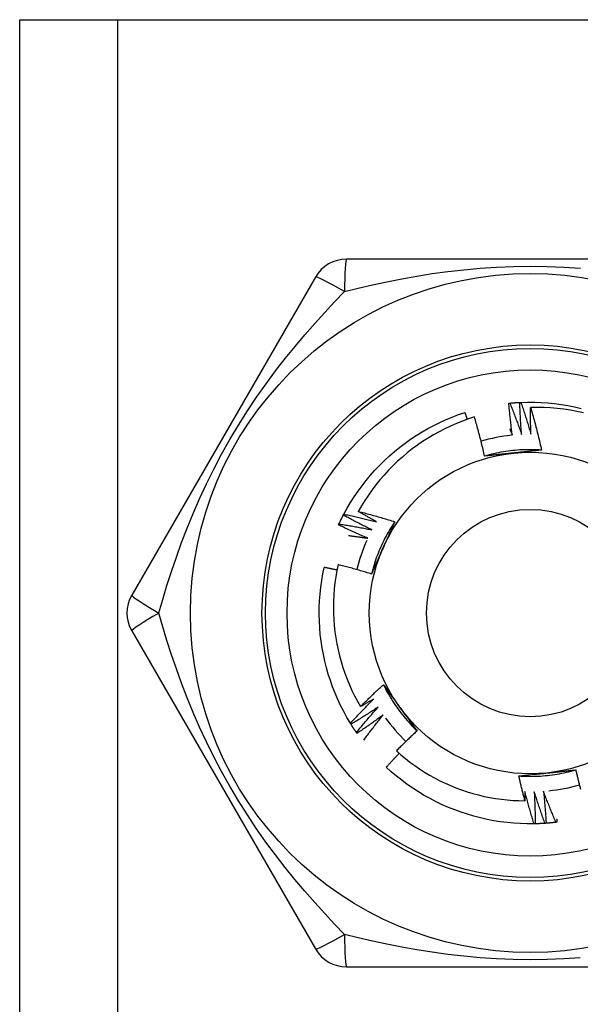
# Model space of a CAD drawing. Header units: inches. Extents: x 5 to 143, y 9 to 74.
# Tile 49 of 76: x 32.864 to 33.173, y 51.894 to 52.436. Entities that reach past the tile are written whole.
import ezdxf

# ---------------------------------------------------------------- set-up
doc = ezdxf.new("R2010")
doc.units = ezdxf.units.IN
doc.header["$MEASUREMENT"] = 0
doc.layers.add('Visible Edges(ANSI)', color=7, linetype='Continuous', lineweight=25)
doc.layers.add('Visible Tangent Edges(ANSI)', color=7, linetype='Continuous', lineweight=25)

msp = doc.modelspace()

# ---------------------------------------------------------------- linework, layer by layer
at = {"layer": 'Visible Edges(ANSI)'}
for p, q in [((32.864, 52.43599), (32.91785, 52.43599)), ((32.864, 31.11316), (32.864, 52.43599)), ((32.91785, 52.43599), (33.37215, 52.43599)), ((33.24615, 52.3041), (33.04385, 52.3041)), ((33.0268, 52.29426), (32.92565, 52.11907)), ((33.04213, 52.16314), (33.04241, 52.16368)), ((32.92565, 52.09938), (33.0268, 51.92418)), ((33.04633, 52.04795), (33.04602, 52.04846)), ((33.04965, 52.04291), (33.0493, 52.04341)), ((33.14772, 51.99311), (33.14712, 51.9931)), ((33.04385, 51.91434), (33.24615, 51.91434))]:
    msp.add_line(p, q, dxfattribs=at)
at = {"layer": 'Visible Edges(ANSI)', "flags": 128}
for points in [[(33.13324, 52.22477), (33.13327, 52.22477), (33.13329, 52.22477), (33.13332, 52.22478), (33.13334, 52.22478), (33.13337, 52.22478), (33.13339, 52.22478), (33.13342, 52.22479), (33.13344, 52.22479), (33.13347, 52.22479), (33.13349, 52.22479), (33.13352, 52.2248), (33.13354, 52.2248), (33.13357, 52.2248), (33.13359, 52.2248), (33.13362, 52.22481), (33.13364, 52.22481), (33.13367, 52.22481), (33.13369, 52.22481), (33.13372, 52.22482), (33.13374, 52.22482), (33.13377, 52.22482), (33.13379, 52.22482), (33.13382, 52.22483), (33.13384, 52.22483)], [(33.13514, 52.20716), (33.13505, 52.20789), (33.13495, 52.20862), (33.13486, 52.20935), (33.13477, 52.21008), (33.13468, 52.21082), (33.13459, 52.21155), (33.1345, 52.21228), (33.13442, 52.21301), (33.13433, 52.21375), (33.13425, 52.21448), (33.13417, 52.21521), (33.13409, 52.21595), (33.13401, 52.21668), (33.13393, 52.21742), (33.13386, 52.21815), (33.13378, 52.21889), (33.13371, 52.21962), (33.13364, 52.22035), (33.13357, 52.22109), (33.1335, 52.22183), (33.13343, 52.22256), (33.13337, 52.2233), (33.1333, 52.22403), (33.13324, 52.22477)], [(33.13384, 52.22483), (33.13407, 52.22485), (33.13429, 52.22487), (33.13452, 52.22489), (33.13474, 52.22491), (33.13497, 52.22493), (33.13519, 52.22495), (33.13542, 52.22497), (33.13564, 52.22499), (33.13587, 52.22501), (33.13609, 52.22502), (33.13632, 52.22504), (33.13655, 52.22506), (33.13677, 52.22507), (33.137, 52.22509), (33.13722, 52.2251), (33.13745, 52.22512), (33.13767, 52.22513), (33.1379, 52.22515), (33.13813, 52.22516), (33.13835, 52.22517), (33.13858, 52.22519), (33.1388, 52.2252), (33.13903, 52.22521), (33.13925, 52.22522)], [(33.13384, 52.22483), (33.13412, 52.22411), (33.1344, 52.2234), (33.13468, 52.22268), (33.13496, 52.22197), (33.13524, 52.22125), (33.13551, 52.22054), (33.13579, 52.21982), (33.13606, 52.2191), (33.13633, 52.21838), (33.1366, 52.21766), (33.13687, 52.21694), (33.13714, 52.21622), (33.1374, 52.2155), (33.13767, 52.21478), (33.13793, 52.21406), (33.13819, 52.21334), (33.13845, 52.21261), (33.13871, 52.21189), (33.13897, 52.21116), (33.13923, 52.21044), (33.13948, 52.20971), (33.13974, 52.20899), (33.13999, 52.20826), (33.14024, 52.20754)], [(33.13925, 52.22522), (33.13928, 52.22522), (33.1393, 52.22523), (33.13933, 52.22523), (33.13935, 52.22523), (33.13938, 52.22523), (33.1394, 52.22523), (33.13943, 52.22523), (33.13945, 52.22523), (33.13948, 52.22523), (33.13951, 52.22523), (33.13953, 52.22524), (33.13956, 52.22524), (33.13958, 52.22524), (33.13961, 52.22524), (33.13963, 52.22524), (33.13966, 52.22524), (33.13968, 52.22524), (33.13971, 52.22524), (33.13973, 52.22525), (33.13976, 52.22525), (33.13978, 52.22525), (33.13981, 52.22525), (33.13983, 52.22525), (33.13986, 52.22525)], [(33.14024, 52.20754), (33.14018, 52.20827), (33.14012, 52.20901), (33.14007, 52.20974), (33.14002, 52.21048), (33.13996, 52.21121), (33.13991, 52.21195), (33.13987, 52.21269), (33.13982, 52.21342), (33.13977, 52.21416), (33.13973, 52.2149), (33.13968, 52.21563), (33.13964, 52.21637), (33.1396, 52.21711), (33.13956, 52.21784), (33.13953, 52.21858), (33.13949, 52.21932), (33.13945, 52.22006), (33.13942, 52.22079), (33.13939, 52.22153), (33.13936, 52.22227), (33.13933, 52.22301), (33.1393, 52.22375), (33.13928, 52.22448), (33.13925, 52.22522)], [(33.13986, 52.22525), (33.14358, 52.22536), (33.1473, 52.22534), (33.15101, 52.22521), (33.15472, 52.22496), (33.15843, 52.22459), (33.16211, 52.2241), (33.16578, 52.22349), (33.16943, 52.22276), (33.17306, 52.22192)], [(33.13986, 52.22525), (33.1401, 52.22452), (33.14035, 52.2238), (33.14059, 52.22307), (33.14083, 52.22234), (33.14107, 52.22161), (33.14131, 52.22088), (33.14154, 52.22015), (33.14178, 52.21942), (33.14201, 52.21868), (33.14224, 52.21795), (33.14247, 52.21722), (33.1427, 52.21649), (33.14293, 52.21575), (33.14316, 52.21502), (33.14338, 52.21428), (33.14361, 52.21355), (33.14383, 52.21281), (33.14405, 52.21208), (33.14427, 52.21134), (33.14449, 52.2106), (33.14471, 52.20986), (33.14492, 52.20913), (33.14514, 52.20839), (33.14535, 52.20765)], [(33.14535, 52.20765), (33.14533, 52.20826), (33.14532, 52.20888), (33.1453, 52.20949), (33.14529, 52.21011), (33.14528, 52.21073), (33.14527, 52.21134), (33.14525, 52.21196), (33.14525, 52.21257), (33.14524, 52.21319), (33.14523, 52.2138), (33.14522, 52.21442), (33.14522, 52.21503), (33.14521, 52.21565), (33.14521, 52.21626), (33.14521, 52.21688), (33.14521, 52.21749), (33.14521, 52.21811), (33.14521, 52.21873), (33.14521, 52.21934), (33.14521, 52.21996), (33.14522, 52.22057), (33.14522, 52.22119), (33.14523, 52.2218), (33.14524, 52.22242)], [(33.17428, 52.2194), (33.17071, 52.22019), (33.16711, 52.22086), (33.1635, 52.22141), (33.15987, 52.22185), (33.15623, 52.22217), (33.15257, 52.22237), (33.14891, 52.22245), (33.14524, 52.22242)], [(33.14524, 52.22242), (33.14551, 52.22145), (33.14579, 52.22048), (33.14606, 52.21951), (33.14633, 52.21854), (33.1466, 52.21757), (33.14687, 52.2166), (33.14713, 52.21562), (33.14739, 52.21465), (33.14765, 52.21368), (33.14791, 52.2127), (33.14816, 52.21172), (33.14841, 52.21075), (33.14866, 52.20977), (33.14891, 52.20879), (33.14915, 52.20781), (33.14939, 52.20684), (33.14963, 52.20586), (33.14987, 52.20487), (33.1501, 52.20389), (33.15033, 52.20291), (33.15056, 52.20193), (33.15079, 52.20095), (33.15101, 52.19996), (33.15123, 52.19898)], [(33.04241, 52.16368), (33.04421, 52.16693), (33.04611, 52.17013), (33.04811, 52.17327), (33.05021, 52.17634), (33.05241, 52.17934), (33.0547, 52.18227), (33.05709, 52.18512), (33.05956, 52.1879), (33.06213, 52.1906), (33.06477, 52.19321), (33.06751, 52.19573), (33.07032, 52.19817), (33.0732, 52.20052), (33.07616, 52.20277), (33.07919, 52.20493), (33.08229, 52.20698), (33.08546, 52.20894), (33.08868, 52.2108), (33.09196, 52.21255), (33.0953, 52.2142), (33.09869, 52.21573), (33.10212, 52.21716), (33.1056, 52.21848), (33.10912, 52.21968)], [(33.11428, 52.21727), (33.11094, 52.21616), (33.10764, 52.21494), (33.10437, 52.21362), (33.10114, 52.2122), (33.09796, 52.21068), (33.09483, 52.20906), (33.09176, 52.20735), (33.08875, 52.20554), (33.08579, 52.20363), (33.0829, 52.20164), (33.08007, 52.19955), (33.07731, 52.19738), (33.07462, 52.19511), (33.072, 52.19276), (33.06945, 52.19033), (33.06698, 52.18781), (33.06459, 52.18522), (33.06228, 52.18256), (33.06007, 52.17983), (33.05794, 52.17703), (33.05591, 52.17416), (33.05397, 52.17124), (33.05212, 52.16825), (33.05037, 52.1652)], [(33.11038, 52.21596), (33.11033, 52.21611), (33.11028, 52.21627), (33.11022, 52.21643), (33.11017, 52.21658), (33.11012, 52.21674), (33.11007, 52.21689), (33.11002, 52.21705), (33.10996, 52.2172), (33.10991, 52.21736), (33.10986, 52.21751), (33.10981, 52.21767), (33.10975, 52.21782), (33.1097, 52.21798), (33.10965, 52.21813), (33.1096, 52.21829), (33.10954, 52.21844), (33.10949, 52.2186), (33.10944, 52.21875), (33.10939, 52.21891), (33.10933, 52.21906), (33.10928, 52.21922), (33.10923, 52.21937), (33.10917, 52.21953), (33.10912, 52.21968)], [(33.11992, 52.19563), (33.11971, 52.19654), (33.1195, 52.19744), (33.11928, 52.19835), (33.11907, 52.19926), (33.11885, 52.20017), (33.11863, 52.20107), (33.11841, 52.20198), (33.11818, 52.20288), (33.11796, 52.20378), (33.11773, 52.20469), (33.1175, 52.20559), (33.11726, 52.20649), (33.11703, 52.20739), (33.11679, 52.20829), (33.11655, 52.20919), (33.1163, 52.21009), (33.11606, 52.21099), (33.11581, 52.21189), (33.11556, 52.21279), (33.11531, 52.21368), (33.11506, 52.21458), (33.1148, 52.21548), (33.11454, 52.21637), (33.11428, 52.21727)], [(33.13371, 52.21067), (33.13377, 52.21052), (33.13383, 52.21038), (33.13389, 52.21023), (33.13395, 52.21008), (33.13401, 52.20994), (33.13407, 52.20979), (33.13413, 52.20965), (33.13419, 52.2095), (33.13425, 52.20935), (33.13431, 52.20921), (33.13437, 52.20906), (33.13443, 52.20891), (33.13449, 52.20877), (33.13455, 52.20862), (33.13461, 52.20848), (33.13467, 52.20833), (33.13473, 52.20818), (33.13479, 52.20804), (33.13485, 52.20789), (33.13491, 52.20774), (33.13496, 52.2076), (33.13502, 52.20745), (33.13508, 52.2073), (33.13514, 52.20716)], [(33.15123, 52.19897), (33.14992, 52.19905), (33.1486, 52.19911), (33.14728, 52.19916), (33.14596, 52.19918), (33.14464, 52.19918), (33.14332, 52.19917), (33.142, 52.19913), (33.14068, 52.19908), (33.13937, 52.199), (33.13805, 52.19891), (33.13674, 52.1988), (33.13542, 52.19867), (33.13411, 52.19852), (33.13281, 52.19835), (33.1315, 52.19817), (33.1302, 52.19796), (33.1289, 52.19773), (33.1276, 52.19749), (33.12631, 52.19723), (33.12502, 52.19694), (33.12374, 52.19664), (33.12246, 52.19632), (33.12118, 52.19598), (33.11991, 52.19563)], [(33.13574, 52.19732), (33.13507, 52.19725), (33.13441, 52.19718), (33.13374, 52.19711), (33.13308, 52.19704), (33.13242, 52.19697), (33.13176, 52.1969), (33.13109, 52.19683), (33.13043, 52.19676), (33.12977, 52.19669), (33.12911, 52.19662), (33.12845, 52.19655), (33.1278, 52.19648), (33.12714, 52.19641), (33.12648, 52.19634), (33.12582, 52.19627), (33.12516, 52.1962), (33.12451, 52.19613), (33.12385, 52.19606), (33.12319, 52.19599), (33.12254, 52.19592), (33.12188, 52.19584), (33.12123, 52.19577), (33.12057, 52.1957), (33.11992, 52.19563)], [(33.15123, 52.19898), (33.15059, 52.19891), (33.14995, 52.19884), (33.14931, 52.19877), (33.14866, 52.1987), (33.14802, 52.19863), (33.14738, 52.19856), (33.14674, 52.19849), (33.14609, 52.19842), (33.14545, 52.19835), (33.14481, 52.19828), (33.14416, 52.19821), (33.14352, 52.19814), (33.14287, 52.19807), (33.14223, 52.198), (33.14158, 52.19794), (33.14093, 52.19787), (33.14028, 52.1978), (33.13964, 52.19773), (33.13899, 52.19766), (33.13834, 52.19759), (33.13769, 52.19753), (33.13704, 52.19746), (33.13639, 52.19739), (33.13574, 52.19732)], [(33.03972, 52.15828), (33.03982, 52.15848), (33.03991, 52.15869), (33.04001, 52.15889), (33.04011, 52.1591), (33.04021, 52.1593), (33.0403, 52.15951), (33.0404, 52.15971), (33.0405, 52.15991), (33.0406, 52.16012), (33.0407, 52.16032), (33.0408, 52.16052), (33.0409, 52.16072), (33.041, 52.16093), (33.0411, 52.16113), (33.0412, 52.16133), (33.0413, 52.16153), (33.0414, 52.16174), (33.04151, 52.16194), (33.04161, 52.16214), (33.04171, 52.16234), (33.04182, 52.16254), (33.04192, 52.16274), (33.04202, 52.16294), (33.04213, 52.16314)], [(33.05787, 52.15501), (33.05721, 52.15534), (33.05654, 52.15566), (33.05588, 52.15599), (33.05522, 52.15632), (33.05456, 52.15665), (33.0539, 52.15698), (33.05324, 52.15731), (33.05258, 52.15764), (33.05192, 52.15797), (33.05127, 52.15831), (33.05061, 52.15865), (33.04995, 52.15898), (33.0493, 52.15932), (33.04864, 52.15966), (33.04799, 52.16001), (33.04734, 52.16035), (33.04668, 52.16069), (33.04603, 52.16104), (33.04538, 52.16139), (33.04473, 52.16174), (33.04408, 52.16209), (33.04343, 52.16244), (33.04278, 52.16279), (33.04213, 52.16314)], [(33.04241, 52.16368), (33.04316, 52.16352), (33.04391, 52.16336), (33.04466, 52.1632), (33.04541, 52.16303), (33.04616, 52.16287), (33.04691, 52.1627), (33.04766, 52.16254), (33.04841, 52.16237), (33.04916, 52.1622), (33.04991, 52.16203), (33.05066, 52.16186), (33.05141, 52.16168), (33.05216, 52.1615), (33.0529, 52.16133), (33.05365, 52.16115), (33.0544, 52.16097), (33.05514, 52.16079), (33.05589, 52.1606), (33.05664, 52.16042), (33.05738, 52.16023), (33.05813, 52.16005), (33.05887, 52.15986), (33.05962, 52.15967), (33.06036, 52.15948)], [(33.05037, 52.1652), (33.05121, 52.16498), (33.05205, 52.16477), (33.05289, 52.16455), (33.05373, 52.16433), (33.05456, 52.1641), (33.0554, 52.16388), (33.05624, 52.16365), (33.05707, 52.16342), (33.05791, 52.16319), (33.05874, 52.16296), (33.05958, 52.16272), (33.06041, 52.16248), (33.06125, 52.16225), (33.06208, 52.16201), (33.06291, 52.16176), (33.06374, 52.16152), (33.06458, 52.16127), (33.06541, 52.16103), (33.06624, 52.16078), (33.06707, 52.16053), (33.0679, 52.16027), (33.06873, 52.16002), (33.06956, 52.15976), (33.07038, 52.1595)], [(33.06036, 52.15948), (33.05994, 52.15971), (33.05952, 52.15994), (33.05911, 52.16017), (33.05869, 52.16041), (33.05827, 52.16064), (33.05785, 52.16088), (33.05743, 52.16111), (33.05701, 52.16135), (33.0566, 52.16159), (33.05618, 52.16182), (33.05576, 52.16206), (33.05535, 52.1623), (33.05493, 52.16254), (33.05451, 52.16278), (33.0541, 52.16302), (33.05368, 52.16326), (33.05327, 52.1635), (33.05285, 52.16374), (33.05244, 52.16398), (33.05202, 52.16423), (33.05161, 52.16447), (33.0512, 52.16471), (33.05078, 52.16496), (33.05037, 52.1652)], [(33.03947, 52.15773), (33.03948, 52.15775), (33.03949, 52.15778), (33.0395, 52.1578), (33.03951, 52.15782), (33.03952, 52.15784), (33.03953, 52.15787), (33.03954, 52.15789), (33.03955, 52.15791), (33.03956, 52.15794), (33.03957, 52.15796), (33.03958, 52.15798), (33.0396, 52.158), (33.03961, 52.15803), (33.03962, 52.15805), (33.03963, 52.15807), (33.03964, 52.1581), (33.03965, 52.15812), (33.03966, 52.15814), (33.03967, 52.15816), (33.03968, 52.15819), (33.03969, 52.15821), (33.0397, 52.15823), (33.03971, 52.15826), (33.03972, 52.15828)], [(33.05561, 52.15043), (33.05493, 52.15072), (33.05425, 52.15101), (33.05357, 52.1513), (33.0529, 52.15159), (33.05222, 52.15189), (33.05154, 52.15218), (33.05087, 52.15248), (33.05019, 52.15278), (33.04952, 52.15308), (33.04885, 52.15338), (33.04817, 52.15368), (33.0475, 52.15398), (33.04683, 52.15429), (33.04616, 52.1546), (33.04548, 52.1549), (33.04481, 52.15521), (33.04414, 52.15552), (33.04347, 52.15583), (33.0428, 52.15615), (33.04214, 52.15646), (33.04147, 52.15678), (33.0408, 52.15709), (33.04014, 52.15741), (33.03947, 52.15773)], [(33.03972, 52.15828), (33.04048, 52.15816), (33.04124, 52.15804), (33.042, 52.15792), (33.04276, 52.15779), (33.04351, 52.15767), (33.04427, 52.15754), (33.04503, 52.15741), (33.04579, 52.15728), (33.04654, 52.15715), (33.0473, 52.15702), (33.04806, 52.15689), (33.04881, 52.15675), (33.04957, 52.15662), (33.05032, 52.15648), (33.05108, 52.15634), (33.05183, 52.1562), (33.05259, 52.15605), (33.05334, 52.15591), (33.0541, 52.15576), (33.05485, 52.15562), (33.05561, 52.15547), (33.05636, 52.15532), (33.05712, 52.15517), (33.05787, 52.15501)], [(33.07039, 52.1595), (33.06966, 52.1584), (33.06895, 52.15729), (33.06825, 52.15617), (33.06757, 52.15504), (33.06691, 52.15389), (33.06627, 52.15274), (33.06564, 52.15159), (33.06502, 52.15042), (33.06443, 52.14924), (33.06385, 52.14805), (33.06329, 52.14686), (33.06275, 52.14566), (33.06222, 52.14445), (33.06171, 52.14323), (33.06122, 52.14201), (33.06075, 52.14077), (33.06029, 52.13954), (33.05986, 52.13829), (33.05944, 52.13704), (33.05904, 52.13578), (33.05866, 52.13452), (33.0583, 52.13325), (33.05795, 52.13198), (33.05763, 52.1307)], [(33.07038, 52.1595), (33.07012, 52.15891), (33.06986, 52.15832), (33.0696, 52.15773), (33.06934, 52.15714), (33.06908, 52.15655), (33.06882, 52.15595), (33.06856, 52.15536), (33.0683, 52.15477), (33.06804, 52.15418), (33.06778, 52.15359), (33.06751, 52.15299), (33.06725, 52.1524), (33.06699, 52.15181), (33.06672, 52.15121), (33.06646, 52.15062), (33.0662, 52.15003), (33.06593, 52.14943), (33.06567, 52.14884), (33.0654, 52.14824), (33.06514, 52.14764), (33.06487, 52.14705), (33.0646, 52.14645), (33.06434, 52.14585), (33.06407, 52.14525)], [(33.04502, 52.15188), (33.04546, 52.15182), (33.0459, 52.15177), (33.04635, 52.15171), (33.04679, 52.15166), (33.04723, 52.1516), (33.04767, 52.15154), (33.04811, 52.15149), (33.04855, 52.15143), (33.049, 52.15137), (33.04944, 52.15131), (33.04988, 52.15125), (33.05032, 52.15119), (33.05076, 52.15113), (33.0512, 52.15107), (33.05164, 52.15101), (33.05208, 52.15094), (33.05252, 52.15088), (33.05297, 52.15082), (33.05341, 52.15076), (33.05385, 52.15069), (33.05429, 52.15063), (33.05473, 52.15056), (33.05517, 52.1505), (33.05561, 52.15043)], [(33.06407, 52.14525), (33.0638, 52.14464), (33.06353, 52.14403), (33.06326, 52.14342), (33.06299, 52.14281), (33.06271, 52.1422), (33.06244, 52.1416), (33.06217, 52.14099), (33.0619, 52.14038), (33.06163, 52.13977), (33.06136, 52.13917), (33.0611, 52.13856), (33.06083, 52.13796), (33.06056, 52.13735), (33.06029, 52.13675), (33.06002, 52.13614), (33.05976, 52.13554), (33.05949, 52.13493), (33.05922, 52.13433), (33.05895, 52.13372), (33.05869, 52.13312), (33.05842, 52.13252), (33.05816, 52.13191), (33.05789, 52.13131), (33.05763, 52.1307)], [(33.03926, 52.13586), (33.03858, 52.13255), (33.038, 52.12923), (33.03753, 52.12589), (33.03716, 52.12254), (33.0369, 52.11917), (33.03674, 52.11579), (33.03668, 52.11241), (33.03673, 52.10902), (33.03689, 52.10565), (33.03715, 52.10228), (33.03752, 52.09893), (33.03799, 52.09559), (33.03856, 52.09226), (33.03924, 52.08896), (33.04002, 52.08568), (33.04091, 52.08243), (33.0419, 52.0792), (33.04299, 52.076), (33.04418, 52.07284), (33.04547, 52.06971), (33.04686, 52.06662), (33.04834, 52.06359), (33.04992, 52.06061), (33.05159, 52.05768)], [(33.05763, 52.1307), (33.05687, 52.13094), (33.05611, 52.13117), (33.05534, 52.1314), (33.05458, 52.13163), (33.05382, 52.13186), (33.05306, 52.13208), (33.05229, 52.13231), (33.05153, 52.13253), (33.05077, 52.13275), (33.05, 52.13297), (33.04924, 52.13318), (33.04847, 52.1334), (33.04771, 52.13361), (33.04694, 52.13383), (33.04617, 52.13404), (33.04541, 52.13424), (33.04464, 52.13445), (33.04387, 52.13466), (33.0431, 52.13486), (33.04233, 52.13506), (33.04157, 52.13526), (33.0408, 52.13546), (33.04003, 52.13566), (33.03926, 52.13586)], [(33.04602, 52.04846), (33.04412, 52.05166), (33.04233, 52.05492), (33.04064, 52.05824), (33.03906, 52.06161), (33.03759, 52.06503), (33.03623, 52.06849), (33.03498, 52.07199), (33.03385, 52.07553), (33.03283, 52.07911), (33.03192, 52.08272), (33.03113, 52.08635), (33.03045, 52.09001), (33.0299, 52.09369), (33.02946, 52.09739), (33.02914, 52.10109), (33.02894, 52.10481), (33.02886, 52.10853), (33.02889, 52.11225), (33.02905, 52.11596), (33.02933, 52.11967), (33.02972, 52.12337), (33.03023, 52.12706), (33.03086, 52.13072), (33.03161, 52.13437)], [(33.03864, 52.13287), (33.03834, 52.13293), (33.03805, 52.133), (33.03776, 52.13306), (33.03747, 52.13313), (33.03718, 52.13319), (33.03688, 52.13325), (33.03659, 52.13332), (33.0363, 52.13338), (33.03601, 52.13344), (33.03571, 52.13351), (33.03542, 52.13357), (33.03513, 52.13363), (33.03483, 52.1337), (33.03454, 52.13376), (33.03425, 52.13382), (33.03395, 52.13388), (33.03366, 52.13394), (33.03337, 52.134), (33.03308, 52.13406), (33.03278, 52.13413), (33.03249, 52.13419), (33.0322, 52.13425), (33.0319, 52.13431), (33.03161, 52.13437)], [(33.05159, 52.05768), (33.0521, 52.05819), (33.05261, 52.0587), (33.05313, 52.05921), (33.05364, 52.05973), (33.05416, 52.06024), (33.05467, 52.06074), (33.05519, 52.06125), (33.05571, 52.06176), (33.05623, 52.06227), (33.05675, 52.06277), (33.05728, 52.06328), (33.0578, 52.06378), (33.05832, 52.06428), (33.05885, 52.06478), (33.05937, 52.06528), (33.0599, 52.06578), (33.06043, 52.06628), (33.06096, 52.06678), (33.06149, 52.06728), (33.06202, 52.06777), (33.06255, 52.06827), (33.06308, 52.06876), (33.06361, 52.06925), (33.06415, 52.06975)], [(33.06415, 52.06975), (33.06453, 52.06923), (33.06491, 52.06871), (33.06529, 52.06819), (33.06568, 52.06766), (33.06606, 52.06714), (33.06644, 52.06662), (33.06682, 52.0661), (33.0672, 52.06558), (33.06758, 52.06505), (33.06797, 52.06453), (33.06835, 52.06401), (33.06873, 52.06348), (33.06911, 52.06296), (33.06949, 52.06243), (33.06988, 52.06191), (33.07026, 52.06138), (33.07064, 52.06086), (33.07103, 52.06033), (33.07141, 52.0598), (33.07179, 52.05927), (33.07218, 52.05874), (33.07256, 52.05822), (33.07295, 52.05769), (33.07333, 52.05716)], [(33.06415, 52.06975), (33.06474, 52.06857), (33.06535, 52.0674), (33.06597, 52.06623), (33.06661, 52.06508), (33.06727, 52.06394), (33.06794, 52.0628), (33.06863, 52.06168), (33.06934, 52.06056), (33.07006, 52.05946), (33.07079, 52.05836), (33.07155, 52.05728), (33.07232, 52.05621), (33.0731, 52.05515), (33.0739, 52.0541), (33.07472, 52.05306), (33.07555, 52.05204), (33.07639, 52.05103), (33.07725, 52.05003), (33.07813, 52.04904), (33.07901, 52.04806), (33.07992, 52.0471), (33.08083, 52.04615), (33.08176, 52.04522), (33.08271, 52.0443)], [(33.04602, 52.04846), (33.04653, 52.04903), (33.04705, 52.0496), (33.04757, 52.05016), (33.04809, 52.05073), (33.04862, 52.05129), (33.04914, 52.05185), (33.04966, 52.05241), (33.05019, 52.05297), (33.05071, 52.05353), (33.05124, 52.05409), (33.05177, 52.05465), (33.0523, 52.0552), (33.05283, 52.05576), (33.05336, 52.05631), (33.0539, 52.05687), (33.05443, 52.05742), (33.05497, 52.05797), (33.0555, 52.05852), (33.05604, 52.05907), (33.05658, 52.05962), (33.05712, 52.06016), (33.05766, 52.06071), (33.0582, 52.06126), (33.05875, 52.0618)], [(33.05875, 52.0618), (33.05845, 52.06163), (33.05815, 52.06145), (33.05786, 52.06128), (33.05756, 52.0611), (33.05726, 52.06093), (33.05696, 52.06075), (33.05667, 52.06058), (33.05637, 52.06041), (33.05607, 52.06024), (33.05577, 52.06006), (33.05548, 52.05989), (33.05518, 52.05972), (33.05488, 52.05955), (33.05458, 52.05938), (33.05428, 52.0592), (33.05398, 52.05903), (33.05368, 52.05886), (33.05338, 52.05869), (33.05308, 52.05852), (33.05279, 52.05835), (33.05249, 52.05818), (33.05219, 52.05801), (33.05189, 52.05784), (33.05159, 52.05768)], [(33.06132, 52.05739), (33.06071, 52.05698), (33.06009, 52.05657), (33.05948, 52.05617), (33.05886, 52.05577), (33.05824, 52.05536), (33.05762, 52.05496), (33.057, 52.05456), (33.05638, 52.05416), (33.05576, 52.05377), (33.05513, 52.05337), (33.05451, 52.05298), (33.05389, 52.05258), (33.05326, 52.05219), (33.05264, 52.0518), (33.05201, 52.05141), (33.05138, 52.05102), (33.05075, 52.05063), (33.05012, 52.05024), (33.04949, 52.04986), (33.04886, 52.04947), (33.04823, 52.04909), (33.0476, 52.04871), (33.04697, 52.04833), (33.04633, 52.04795)], [(33.0493, 52.04341), (33.04979, 52.044), (33.05028, 52.04459), (33.05077, 52.04518), (33.05126, 52.04577), (33.05175, 52.04636), (33.05225, 52.04695), (33.05274, 52.04754), (33.05324, 52.04813), (33.05373, 52.04871), (33.05423, 52.0493), (33.05473, 52.04988), (33.05523, 52.05046), (33.05573, 52.05105), (33.05623, 52.05163), (33.05674, 52.05221), (33.05724, 52.05279), (33.05775, 52.05337), (33.05826, 52.05394), (33.05876, 52.05452), (33.05927, 52.05509), (33.05979, 52.05567), (33.0603, 52.05624), (33.06081, 52.05682), (33.06132, 52.05739)], [(33.07333, 52.05716), (33.07372, 52.05661), (33.07412, 52.05607), (33.07451, 52.05553), (33.0749, 52.055), (33.07529, 52.05446), (33.07568, 52.05392), (33.07607, 52.05338), (33.07647, 52.05284), (33.07686, 52.05231), (33.07725, 52.05177), (33.07764, 52.05123), (33.07803, 52.0507), (33.07842, 52.05016), (33.07881, 52.04963), (33.0792, 52.04909), (33.07959, 52.04856), (33.07998, 52.04803), (33.08037, 52.04749), (33.08076, 52.04696), (33.08115, 52.04643), (33.08154, 52.04589), (33.08193, 52.04536), (33.08232, 52.04483), (33.08271, 52.0443)], [(33.06413, 52.05311), (33.06353, 52.05268), (33.06294, 52.05224), (33.06234, 52.0518), (33.06175, 52.05137), (33.06115, 52.05093), (33.06055, 52.0505), (33.05996, 52.05007), (33.05936, 52.04964), (33.05876, 52.04921), (33.05815, 52.04878), (33.05755, 52.04835), (33.05695, 52.04793), (33.05635, 52.0475), (33.05574, 52.04708), (33.05514, 52.04666), (33.05453, 52.04624), (33.05392, 52.04582), (33.05331, 52.0454), (33.0527, 52.04498), (33.05209, 52.04456), (33.05148, 52.04415), (33.05087, 52.04374), (33.05026, 52.04332), (33.04965, 52.04291)], [(33.05336, 52.03923), (33.0538, 52.03981), (33.05424, 52.0404), (33.05467, 52.04099), (33.05511, 52.04157), (33.05555, 52.04216), (33.056, 52.04274), (33.05644, 52.04332), (33.05688, 52.04391), (33.05733, 52.04449), (33.05777, 52.04507), (33.05822, 52.04565), (33.05867, 52.04623), (33.05912, 52.04681), (33.05957, 52.04738), (33.06002, 52.04796), (33.06047, 52.04854), (33.06092, 52.04911), (33.06138, 52.04969), (33.06183, 52.05026), (33.06229, 52.05083), (33.06275, 52.0514), (33.06321, 52.05197), (33.06367, 52.05255), (33.06413, 52.05311)], [(33.0493, 52.04341), (33.04917, 52.04359), (33.04905, 52.04378), (33.04892, 52.04397), (33.04879, 52.04415), (33.04867, 52.04434), (33.04854, 52.04453), (33.04841, 52.04472), (33.04829, 52.04491), (33.04816, 52.04509), (33.04804, 52.04528), (33.04792, 52.04547), (33.04779, 52.04566), (33.04767, 52.04585), (33.04754, 52.04604), (33.04742, 52.04623), (33.0473, 52.04642), (33.04718, 52.04661), (33.04706, 52.0468), (33.04693, 52.04699), (33.04681, 52.04718), (33.04669, 52.04737), (33.04657, 52.04757), (33.04645, 52.04776), (33.04633, 52.04795)], [(33.08271, 52.0443), (33.08222, 52.04385), (33.08174, 52.0434), (33.08126, 52.04295), (33.08078, 52.0425), (33.0803, 52.04205), (33.07983, 52.0416), (33.07935, 52.04114), (33.07887, 52.04069), (33.0784, 52.04023), (33.07792, 52.03978), (33.07745, 52.03932), (33.07697, 52.03886), (33.0765, 52.03841), (33.07603, 52.03795), (33.07556, 52.03749), (33.07509, 52.03703), (33.07462, 52.03656), (33.07415, 52.0361), (33.07368, 52.03564), (33.07322, 52.03517), (33.07275, 52.03471), (33.07229, 52.03424), (33.07182, 52.03378), (33.07136, 52.03331)], [(33.07136, 52.03331), (33.07378, 52.03116), (33.07627, 52.02909), (33.07881, 52.0271), (33.08142, 52.02519), (33.08408, 52.02336), (33.08679, 52.02161), (33.08956, 52.01994), (33.09238, 52.01836), (33.09525, 52.01687), (33.09817, 52.01547), (33.10113, 52.01415), (33.10414, 52.01293), (33.10717, 52.0118), (33.11024, 52.01077), (33.11333, 52.00983), (33.11645, 52.00899), (33.1196, 52.00825), (33.12276, 52.0076), (33.12594, 52.00706), (33.12914, 52.00661), (33.13236, 52.00626), (33.13558, 52.00602), (33.13882, 52.00587), (33.14206, 52.00583)], [(33.07288, 52.03194), (33.07258, 52.03163), (33.07228, 52.03131), (33.07198, 52.031), (33.07169, 52.03068), (33.07139, 52.03036), (33.07109, 52.03005), (33.07079, 52.02973), (33.0705, 52.02941), (33.0702, 52.02909), (33.0699, 52.02877), (33.06961, 52.02846), (33.06931, 52.02814), (33.06901, 52.02782), (33.06872, 52.0275), (33.06842, 52.02718), (33.06813, 52.02686), (33.06784, 52.02654), (33.06754, 52.02622), (33.06725, 52.02589), (33.06696, 52.02557), (33.06666, 52.02525), (33.06637, 52.02493), (33.06608, 52.0246), (33.06579, 52.02428)], [(33.14712, 51.9931), (33.1434, 51.99309), (33.13968, 51.9932), (33.13597, 51.99343), (33.13227, 51.99378), (33.12857, 51.99425), (33.1249, 51.99483), (33.12125, 51.99554), (33.11762, 51.99635), (33.11402, 51.99729), (33.11045, 51.99834), (33.10692, 51.9995), (33.10342, 52.00078), (33.09997, 52.00216), (33.09656, 52.00366), (33.09321, 52.00527), (33.08991, 52.00698), (33.08666, 52.0088), (33.08347, 52.01072), (33.08035, 52.01274), (33.07729, 52.01486), (33.0743, 52.01707), (33.07139, 52.01938), (33.06855, 52.02179), (33.06579, 52.02428)], [(33.13876, 52.01947), (33.14008, 52.01939), (33.14139, 52.01933), (33.14271, 52.01929), (33.14403, 52.01927), (33.14535, 52.01926), (33.14667, 52.01928), (33.14799, 52.01931), (33.14931, 52.01937), (33.15062, 52.01944), (33.15194, 52.01953), (33.15325, 52.01964), (33.15457, 52.01978), (33.15588, 52.01992), (33.15719, 52.02009), (33.15849, 52.02028), (33.15979, 52.02049), (33.16109, 52.02071), (33.16239, 52.02096), (33.16368, 52.02122), (33.16497, 52.0215), (33.16625, 52.0218), (33.16753, 52.02212), (33.16881, 52.02246), (33.17008, 52.02282)], [(33.15426, 52.02113), (33.15492, 52.0212), (33.15558, 52.02127), (33.15625, 52.02134), (33.15691, 52.0214), (33.15757, 52.02147), (33.15824, 52.02154), (33.1589, 52.02161), (33.15956, 52.02168), (33.16022, 52.02175), (33.16088, 52.02182), (33.16154, 52.02189), (33.1622, 52.02196), (33.16286, 52.02203), (33.16351, 52.0221), (33.16417, 52.02218), (33.16483, 52.02225), (33.16549, 52.02232), (33.16614, 52.02239), (33.1668, 52.02246), (33.16746, 52.02253), (33.16811, 52.0226), (33.16877, 52.02267), (33.16942, 52.02275), (33.17008, 52.02282)], [(33.17008, 52.02282), (33.17019, 52.02231), (33.17031, 52.0218), (33.17043, 52.02129), (33.17055, 52.02078), (33.17067, 52.02028), (33.17079, 52.01977), (33.17091, 52.01926), (33.17103, 52.01875), (33.17115, 52.01825), (33.17127, 52.01774), (33.1714, 52.01723), (33.17152, 52.01673), (33.17165, 52.01622), (33.17177, 52.01571), (33.1719, 52.01521), (33.17203, 52.0147), (33.17215, 52.0142), (33.17228, 52.01369), (33.17241, 52.01319), (33.17254, 52.01268), (33.17267, 52.01218)], [(33.13876, 52.01947), (33.1394, 52.01954), (33.14004, 52.01961), (33.14068, 52.01968), (33.14133, 52.01975), (33.14197, 52.01982), (33.14261, 52.01989), (33.14326, 52.01996), (33.1439, 52.02003), (33.14454, 52.0201), (33.14519, 52.02017), (33.14583, 52.02024), (33.14648, 52.0203), (33.14712, 52.02037), (33.14777, 52.02044), (33.14841, 52.02051), (33.14906, 52.02058), (33.14971, 52.02065), (33.15035, 52.02072), (33.151, 52.02078), (33.15165, 52.02085), (33.1523, 52.02092), (33.15295, 52.02099), (33.1536, 52.02106), (33.15426, 52.02113)], [(33.14206, 52.00583), (33.14191, 52.00639), (33.14177, 52.00696), (33.14162, 52.00753), (33.14148, 52.00809), (33.14133, 52.00866), (33.14119, 52.00923), (33.14105, 52.00979), (33.14091, 52.01036), (33.14077, 52.01093), (33.14063, 52.0115), (33.14049, 52.01206), (33.14035, 52.01263), (33.14021, 52.0132), (33.14008, 52.01377), (33.13994, 52.01434), (33.13981, 52.01491), (33.13967, 52.01548), (33.13954, 52.01605), (33.13941, 52.01662), (33.13928, 52.01719), (33.13915, 52.01776), (33.13902, 52.01833), (33.13889, 52.0189), (33.13876, 52.01947)], [(33.14209, 52.01084), (33.14209, 52.01063), (33.14209, 52.01042), (33.14209, 52.01021), (33.14209, 52.01), (33.14209, 52.00979), (33.14209, 52.00959), (33.14209, 52.00938), (33.14209, 52.00917), (33.14209, 52.00896), (33.14209, 52.00875), (33.14208, 52.00854), (33.14208, 52.00833), (33.14208, 52.00812), (33.14208, 52.00792), (33.14208, 52.00771), (33.14208, 52.0075), (33.14208, 52.00729), (33.14208, 52.00708), (33.14207, 52.00687), (33.14207, 52.00666), (33.14207, 52.00645), (33.14207, 52.00625), (33.14206, 52.00604), (33.14206, 52.00583)], [(33.14712, 51.9931), (33.14689, 51.99383), (33.14667, 51.99457), (33.14645, 51.9953), (33.14623, 51.99604), (33.14601, 51.99677), (33.14579, 51.99751), (33.14557, 51.99825), (33.14535, 51.99898), (33.14514, 51.99972), (33.14493, 52.00046), (33.14471, 52.0012), (33.1445, 52.00194), (33.14429, 52.00268), (33.14409, 52.00342), (33.14388, 52.00416), (33.14368, 52.0049), (33.14347, 52.00564), (33.14327, 52.00638), (33.14307, 52.00712), (33.14287, 52.00786), (33.14267, 52.00861), (33.14248, 52.00935), (33.14228, 52.01009), (33.14209, 52.01084)], [(33.1472, 52.01082), (33.14724, 52.01008), (33.14727, 52.00935), (33.14731, 52.00861), (33.14734, 52.00787), (33.14738, 52.00714), (33.14741, 52.0064), (33.14744, 52.00566), (33.14747, 52.00492), (33.14749, 52.00419), (33.14752, 52.00345), (33.14754, 52.00271), (33.14757, 52.00197), (33.14759, 52.00124), (33.14761, 52.0005), (33.14763, 51.99976), (33.14764, 51.99902), (33.14766, 51.99828), (33.14767, 51.99754), (33.14768, 51.99681), (33.14769, 51.99607), (33.1477, 51.99533), (33.14771, 51.99459), (33.14772, 51.99385), (33.14772, 51.99311)], [(33.15315, 51.99337), (33.15288, 51.99409), (33.15262, 51.99481), (33.15236, 51.99553), (33.1521, 51.99626), (33.15184, 51.99698), (33.15158, 51.9977), (33.15133, 51.99843), (33.15107, 51.99915), (33.15082, 51.99988), (33.15057, 52.0006), (33.15032, 52.00133), (33.15007, 52.00206), (33.14983, 52.00278), (33.14958, 52.00351), (33.14934, 52.00424), (33.14909, 52.00497), (33.14885, 52.0057), (33.14861, 52.00643), (33.14837, 52.00716), (33.14813, 52.00789), (33.1479, 52.00862), (33.14766, 52.00935), (33.14743, 52.01009), (33.1472, 52.01082)], [(33.1523, 52.01107), (33.15238, 52.01033), (33.15246, 52.0096), (33.15253, 52.00887), (33.1526, 52.00813), (33.15267, 52.0074), (33.15274, 52.00666), (33.15281, 52.00593), (33.15288, 52.00519), (33.15294, 52.00446), (33.15301, 52.00372), (33.15307, 52.00299), (33.15313, 52.00225), (33.15319, 52.00152), (33.15325, 52.00078), (33.1533, 52.00004), (33.15336, 51.99931), (33.15341, 51.99857), (33.15346, 51.99783), (33.15352, 51.9971), (33.15356, 51.99636), (33.15361, 51.99562), (33.15366, 51.99489), (33.1537, 51.99415), (33.15375, 51.99341)], [(33.15915, 51.99395), (33.15885, 51.99465), (33.15855, 51.99536), (33.15825, 51.99607), (33.15795, 51.99678), (33.15766, 51.99749), (33.15736, 51.99819), (33.15707, 51.9989), (33.15678, 51.99962), (33.15649, 52.00033), (33.1562, 52.00104), (33.15591, 52.00175), (33.15563, 52.00246), (33.15534, 52.00318), (33.15506, 52.00389), (33.15478, 52.00461), (33.1545, 52.00532), (33.15422, 52.00604), (33.15394, 52.00676), (33.15366, 52.00747), (33.15339, 52.00819), (33.15312, 52.00891), (33.15284, 52.00963), (33.15257, 52.01035), (33.1523, 52.01107)], [(33.15955, 51.99579), (33.15956, 51.99572), (33.15956, 51.99564), (33.15957, 51.99557), (33.15958, 51.9955), (33.15959, 51.99542), (33.1596, 51.99535), (33.15961, 51.99527), (33.15961, 51.9952), (33.15962, 51.99513), (33.15963, 51.99505), (33.15964, 51.99498), (33.15965, 51.99491), (33.15966, 51.99483), (33.15966, 51.99476), (33.15967, 51.99469), (33.15968, 51.99461), (33.15969, 51.99454), (33.1597, 51.99446), (33.15971, 51.99439), (33.15971, 51.99432), (33.15972, 51.99424), (33.15973, 51.99417), (33.15974, 51.9941), (33.15975, 51.99402)], [(33.15315, 51.99337), (33.15292, 51.99335), (33.15269, 51.99334), (33.15247, 51.99332), (33.15224, 51.99331), (33.15202, 51.99329), (33.15179, 51.99328), (33.15157, 51.99327), (33.15134, 51.99325), (33.15111, 51.99324), (33.15089, 51.99323), (33.15066, 51.99322), (33.15044, 51.99321), (33.15021, 51.9932), (33.14998, 51.99319), (33.14976, 51.99318), (33.14953, 51.99317), (33.14931, 51.99316), (33.14908, 51.99315), (33.14885, 51.99315), (33.14863, 51.99314), (33.1484, 51.99313), (33.14818, 51.99312), (33.14795, 51.99312), (33.14772, 51.99311)], [(33.15375, 51.99341), (33.15372, 51.99341), (33.1537, 51.99341), (33.15367, 51.99341), (33.15365, 51.9934), (33.15362, 51.9934), (33.1536, 51.9934), (33.15357, 51.9934), (33.15355, 51.9934), (33.15352, 51.99339), (33.1535, 51.99339), (33.15347, 51.99339), (33.15345, 51.99339), (33.15342, 51.99339), (33.1534, 51.99339), (33.15337, 51.99338), (33.15335, 51.99338), (33.15332, 51.99338), (33.1533, 51.99338), (33.15327, 51.99338), (33.15325, 51.99337), (33.15322, 51.99337), (33.1532, 51.99337), (33.15317, 51.99337), (33.15315, 51.99337)], [(33.15915, 51.99395), (33.15892, 51.99392), (33.1587, 51.99389), (33.15847, 51.99387), (33.15825, 51.99384), (33.15802, 51.99381), (33.1578, 51.99379), (33.15758, 51.99376), (33.15735, 51.99374), (33.15713, 51.99372), (33.1569, 51.99369), (33.15668, 51.99367), (33.15645, 51.99365), (33.15623, 51.99363), (33.156, 51.9936), (33.15578, 51.99358), (33.15555, 51.99356), (33.15532, 51.99354), (33.1551, 51.99352), (33.15487, 51.9935), (33.15465, 51.99348), (33.15442, 51.99346), (33.1542, 51.99345), (33.15397, 51.99343), (33.15375, 51.99341)], [(33.15975, 51.99402), (33.15972, 51.99402), (33.1597, 51.99402), (33.15967, 51.99401), (33.15965, 51.99401), (33.15962, 51.99401), (33.1596, 51.994), (33.15957, 51.994), (33.15955, 51.994), (33.15952, 51.99399), (33.1595, 51.99399), (33.15947, 51.99399), (33.15945, 51.99398), (33.15942, 51.99398), (33.1594, 51.99398), (33.15937, 51.99397), (33.15935, 51.99397), (33.15932, 51.99397), (33.1593, 51.99397), (33.15927, 51.99396), (33.15925, 51.99396), (33.15922, 51.99396), (33.1592, 51.99395), (33.15917, 51.99395), (33.15915, 51.99395)]]:
    msp.add_lwpolyline(points, dxfattribs=at)
at = {"layer": 'Visible Edges(ANSI)'}
for radius in [0.18701, 0.13386, 0.08858]:
    msp.add_circle((33.145, 52.10922), radius, dxfattribs=at)
for centre, radius, start, end in [((33.04385, 52.28442), 0.01969, 90, 150), ((33.145, 52.10922), 0.09843, 96.0181, 105.9569), ((33.145, 52.10922), 0.09843, 156.0181, 165.9569), ((32.9427, 52.10922), 0.01969, 150, 210), ((33.145, 52.10922), 0.09843, 216.0181, 225.9569), ((33.145, 52.10922), 0.09843, 276.0181, 285.9569), ((33.04385, 51.93403), 0.01969, 210, 270)]:
    msp.add_arc(centre, radius, start, end, dxfattribs=at)
at = {"layer": 'Visible Tangent Edges(ANSI)'}
msp.add_line((32.91785, 52.43599), (32.91785, 31.11316), dxfattribs=at)
at = {"layer": 'Visible Tangent Edges(ANSI)', "flags": 128}
for points in [[(33.04275, 52.28632), (33.05036, 52.28818), (33.05816, 52.28998), (33.06614, 52.29169), (33.07429, 52.2933), (33.0826, 52.29478), (33.09106, 52.29612), (33.09969, 52.29729), (33.10847, 52.29829), (33.11741, 52.29909), (33.12651, 52.29968), (33.13573, 52.30005), (33.14502, 52.30017), (33.15433, 52.30004), (33.16355, 52.29968), (33.17264, 52.29909)], [(32.9405, 52.10923), (32.9427, 52.11675), (32.94504, 52.1244), (32.94755, 52.13217), (32.95023, 52.14003), (32.9531, 52.14797), (32.95618, 52.15597), (32.95947, 52.16402), (32.963, 52.17213), (32.96677, 52.18028), (32.97082, 52.18846), (32.97511, 52.19662), (32.97965, 52.20473), (32.9844, 52.21271), (32.98933, 52.22052), (32.99439, 52.2281), (32.99957, 52.23545), (33.00482, 52.24256), (33.01015, 52.24942), (33.01553, 52.25607), (33.02095, 52.2625), (33.0264, 52.26874), (33.03186, 52.27479), (33.03732, 52.28065), (33.04275, 52.28632)], [(33.04275, 51.93213), (33.03733, 51.93779), (33.03187, 51.94365), (33.0264, 51.9497), (33.02093, 51.95596), (33.0155, 51.96241), (33.0101, 51.96907), (33.00477, 51.97595), (32.99952, 51.98306), (32.99435, 51.99041), (32.98929, 51.99799), (32.98437, 52.0058), (32.97961, 52.01378), (32.97508, 52.02189), (32.97078, 52.03006), (32.96674, 52.03824), (32.96296, 52.04639), (32.95944, 52.0545), (32.95615, 52.06254), (32.95309, 52.07052), (32.95023, 52.07843), (32.94755, 52.08627), (32.94505, 52.09403), (32.9427, 52.10169), (32.9405, 52.10922)], [(33.17258, 51.91935), (33.16348, 51.91876), (33.15427, 51.9184), (33.14497, 51.91828), (33.13567, 51.9184), (33.12644, 51.91877), (33.11736, 51.91936), (33.10842, 51.92016), (33.09964, 51.92116), (33.09103, 51.92234), (33.08257, 51.92367), (33.07428, 51.92515), (33.06615, 51.92676), (33.05818, 51.92847), (33.05037, 51.93026), (33.04275, 51.93212)]]:
    msp.add_lwpolyline(points, dxfattribs=at)
at = {"layer": 'Visible Tangent Edges(ANSI)'}
for radius in [0.14764, 0.14567, 0.05709]:
    msp.add_circle((33.145, 52.10922), radius, dxfattribs=at)
for centre, major_axis, start_param, end_param in [((33.04385, 52.28442), (0, 0.01969), 0, 1.474012), ((33.04385, 52.28442), (-0.01705, 0.00984), 4.809173, 6.283185), ((32.9427, 52.10922), (-0.01705, 0.00984), 0, 1.474012), ((32.9427, 52.10922), (-0.01705, -0.00984), 4.809173, 6.283185), ((33.04385, 51.93403), (-0.01705, -0.00984), 0, 1.474012), ((33.04385, 51.93403), (0, -0.01969), 4.809173, 6.283185)]:
    msp.add_ellipse(centre, major_axis=major_axis, ratio=0.056054, start_param=start_param, end_param=end_param, dxfattribs=at)

doc.saveas('drawing.dxf')
